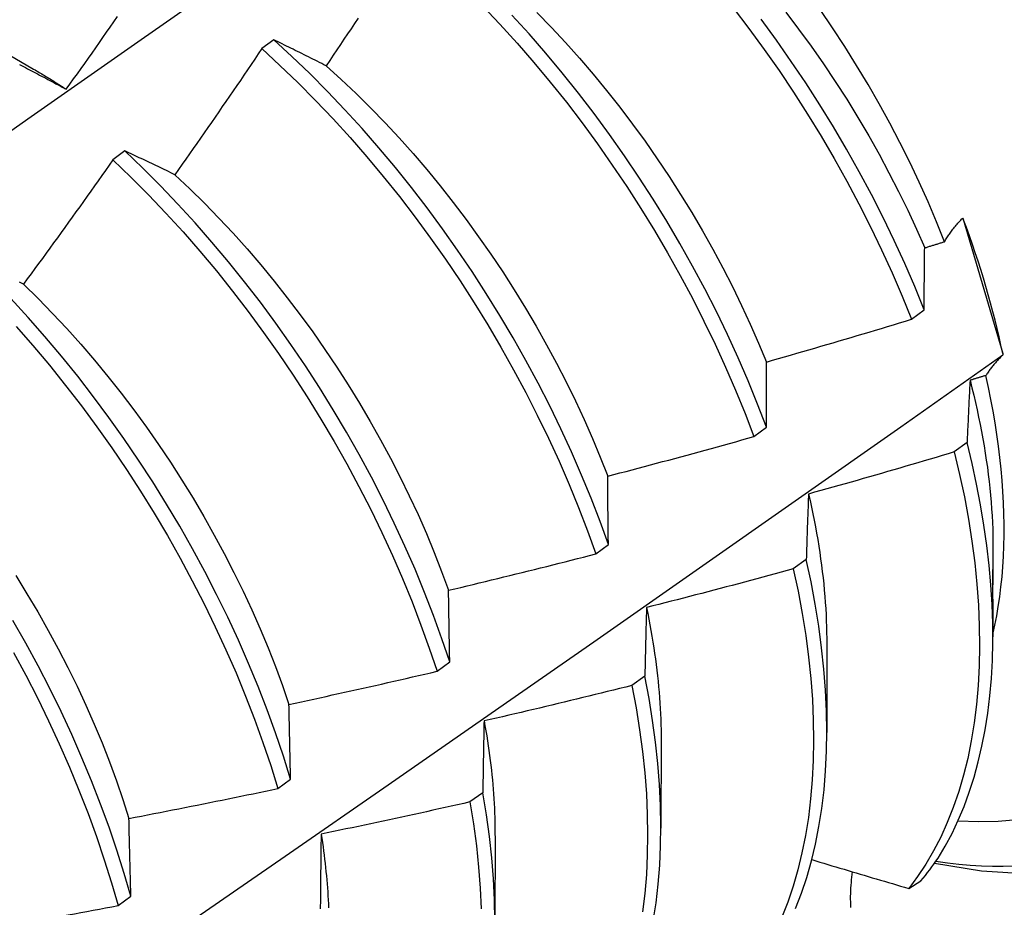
# Model space of a CAD drawing. Header units: inches. Extents: x 17 to 370, y 32 to 183.
# Tile 62 of 80: x 348.838 to 349.045, y 135.163 to 135.349. Entities that reach past the tile are written whole.
import ezdxf

# ---------------------------------------------------------------- set-up
doc = ezdxf.new("R2010")
doc.units = ezdxf.units.IN
doc.header["$MEASUREMENT"] = 0
doc.layers.add('Visible Edges(ANSI)', color=7, linetype='Continuous', lineweight=25)

msp = doc.modelspace()

# ---------------------------------------------------------------- linework, layer by layer
at = {"layer": 'Visible Edges(ANSI)'}
for p, q in [((348.82504, 135.3475), (348.84101, 135.33826)), ((348.89135, 135.34443), (348.88886, 135.34256)), ((348.86014, 135.32111), (348.85764, 135.31924)), ((349.03579, 135.30704), (349.03594, 135.30684)), ((349.03594, 135.30684), (349.0442, 135.27867)), ((349.02509, 135.28584), (349.02773, 135.28781)), ((349.0442, 135.27867), (349.0442, 135.27836)), ((348.99203, 135.26124), (348.99468, 135.2632)), ((349.03674, 135.25998), (349.03404, 135.25802)), ((348.95887, 135.23663), (348.96153, 135.2386)), ((349.04216, 135.23767), (349.04215, 135.23166)), ((349.00301, 135.23548), (349.0003, 135.23352)), ((349.04214, 135.22716), (349.04213, 135.21922)), ((349.00736, 135.21763), (349.00733, 135.19918)), ((348.9256, 135.21204), (348.92826, 135.214)), ((348.96916, 135.21101), (348.96645, 135.20905)), ((348.97256, 135.19759), (348.97253, 135.17914)), ((348.89221, 135.18746), (348.89489, 135.18942)), ((348.9352, 135.18658), (348.93247, 135.18463)), ((348.93776, 135.17755), (348.93774, 135.1591)), ((349.02449, 135.16651), (349.02705, 135.16808)), ((348.85872, 135.1629), (348.8614, 135.16486))]:
    msp.add_line(p, q, dxfattribs=at)
at = {"layer": 'Visible Edges(ANSI)', "flags": 128}
for points in [[(348.81741, 135.3121), (348.84048, 135.32833), (348.86355, 135.3445), (348.88661, 135.36062), (348.90967, 135.37667), (348.93272, 135.39266), (348.95577, 135.40859)], [(348.93514, 135.35153), (348.93879, 135.34768), (348.94237, 135.34374), (348.94589, 135.33969), (348.94933, 135.33555), (348.95271, 135.33133), (348.956, 135.32702), (348.95921, 135.32263), (348.96234, 135.31817), (348.96538, 135.31365), (348.96833, 135.30907), (348.97118, 135.30443), (348.97393, 135.29975), (348.97658, 135.29502), (348.97913, 135.29026), (348.98156, 135.28546), (348.98389, 135.28064), (348.9861, 135.2758), (348.9882, 135.27095), (348.99017, 135.26609), (348.99203, 135.26124)], [(348.84786, 135.33404), (348.84863, 135.33513), (348.8494, 135.33621), (348.85018, 135.3373), (348.85095, 135.33839), (348.85172, 135.33947), (348.85249, 135.34056), (348.85325, 135.34165), (348.85402, 135.34274), (348.85479, 135.34383), (348.85555, 135.34492), (348.85632, 135.34601), (348.85708, 135.3471), (348.85785, 135.34819), (348.85861, 135.34929)], [(348.99468, 135.2632), (348.99281, 135.26806), (348.99083, 135.27292), (348.98872, 135.27777), (348.9865, 135.28261), (348.98417, 135.28743), (348.98172, 135.29222), (348.97917, 135.29698), (348.97651, 135.30171), (348.97375, 135.30639), (348.97089, 135.31102), (348.96794, 135.3156), (348.96489, 135.32012), (348.96176, 135.32457), (348.95854, 135.32895), (348.95524, 135.33325), (348.95186, 135.33747), (348.94841, 135.3416), (348.94489, 135.34564), (348.9413, 135.34958)], [(348.94654, 135.35013), (348.94956, 135.34701), (348.95254, 135.34382), (348.95546, 135.34054), (348.95834, 135.33719), (348.96115, 135.33378), (348.9639, 135.33029), (348.96659, 135.32674), (348.96922, 135.32314), (348.97177, 135.31947), (348.97425, 135.31576), (348.97666, 135.312), (348.97899, 135.3082), (348.98124, 135.30436), (348.98342, 135.3005), (348.98551, 135.2966), (348.98752, 135.29268), (348.98944, 135.28874), (348.99127, 135.28479), (348.99301, 135.28083), (348.99465, 135.27687)], [(348.9877, 135.35111), (348.99099, 135.3468), (348.9942, 135.34241), (348.99732, 135.33795), (349.00036, 135.33342), (349.0033, 135.32884), (349.00614, 135.3242), (349.00889, 135.31951), (349.01153, 135.31478), (349.01407, 135.31001), (349.0165, 135.30521), (349.01882, 135.30039), (349.02103, 135.29555), (349.02312, 135.2907), (349.02509, 135.28584)], [(348.99872, 135.35021), (349.00141, 135.34666), (349.00404, 135.34306), (349.0066, 135.3394), (349.00909, 135.33569), (349.0115, 135.33194), (349.01384, 135.32814), (349.0161, 135.32431), (349.01827, 135.32045), (349.02036, 135.31655), (349.02236, 135.31264), (349.02428, 135.3087), (349.0261, 135.30475), (349.02784, 135.30079)], [(349.032, 135.30209), (349.03032, 135.30627), (349.02855, 135.31044), (349.02668, 135.3146), (349.02472, 135.31874), (349.02266, 135.32286), (349.02052, 135.32695), (349.01829, 135.33102), (349.01598, 135.33505), (349.01358, 135.33905), (349.0111, 135.34301), (349.00854, 135.34692), (349.00591, 135.35077)], [(348.90904, 135.34898), (348.9083, 135.34787), (348.90756, 135.34675), (348.90682, 135.34564), (348.90608, 135.34453), (348.90533, 135.34341), (348.90459, 135.3423), (348.90384, 135.34119), (348.9031, 135.34008), (348.90235, 135.33897)], [(349.02773, 135.28781), (349.02575, 135.29267), (349.02365, 135.29752), (349.02143, 135.30236), (349.01911, 135.30718), (349.01667, 135.31197), (349.01412, 135.31674), (349.01147, 135.32147), (349.00872, 135.32615), (349.00586, 135.33079), (349.00292, 135.33537), (348.99988, 135.33989), (348.99675, 135.34434), (348.99353, 135.34873)], [(348.90235, 135.33897), (348.90188, 135.3392), (348.90142, 135.33944), (348.90095, 135.33967), (348.90049, 135.33991), (348.90002, 135.34014), (348.89956, 135.34037), (348.8991, 135.3406), (348.89863, 135.34083), (348.89817, 135.34106), (348.89771, 135.34129), (348.89725, 135.34152), (348.89679, 135.34175), (348.89634, 135.34198), (348.89588, 135.3422), (348.89542, 135.34243), (348.89497, 135.34265), (348.89451, 135.34288), (348.89406, 135.3431), (348.89361, 135.34332), (348.89315, 135.34355), (348.8927, 135.34377), (348.89225, 135.34399), (348.8918, 135.34421), (348.89135, 135.34443)], [(348.96153, 135.2386), (348.95977, 135.24345), (348.9579, 135.24831), (348.95591, 135.25317), (348.95379, 135.25802), (348.95157, 135.26286), (348.94923, 135.26767), (348.94677, 135.27246), (348.94422, 135.27722), (348.94155, 135.28195), (348.93879, 135.28662), (348.93592, 135.29125), (348.93296, 135.29583), (348.92991, 135.30034), (348.92677, 135.30479), (348.92355, 135.30917), (348.92024, 135.31346), (348.91686, 135.31768), (348.9134, 135.3218), (348.90988, 135.32584), (348.90629, 135.32977), (348.90263, 135.3336), (348.89893, 135.33732), (348.89516, 135.34093), (348.89135, 135.34443)], [(348.88886, 135.34256), (348.88811, 135.34146), (348.88736, 135.34035), (348.88661, 135.33924), (348.88586, 135.33813), (348.8851, 135.33703), (348.88435, 135.33592), (348.88359, 135.33482), (348.88284, 135.33371), (348.88208, 135.33261), (348.88133, 135.33151), (348.88057, 135.33041), (348.87981, 135.3293), (348.87905, 135.3282), (348.87829, 135.3271), (348.87753, 135.326), (348.87677, 135.3249), (348.876, 135.32381), (348.87524, 135.32271), (348.87448, 135.32161), (348.87371, 135.32051), (348.87294, 135.31942), (348.87218, 135.31832), (348.87141, 135.31723), (348.87064, 135.31613)], [(348.88886, 135.34256), (348.89266, 135.33906), (348.89642, 135.33545), (348.90013, 135.33171), (348.90378, 135.32788), (348.90736, 135.32393), (348.91088, 135.31989), (348.91433, 135.31576), (348.91771, 135.31154), (348.92101, 135.30724), (348.92423, 135.30285), (348.92736, 135.2984), (348.93041, 135.29388), (348.93336, 135.2893), (348.93621, 135.28467), (348.93897, 135.27999), (348.94163, 135.27526), (348.94418, 135.2705), (348.94662, 135.26571), (348.94895, 135.26089), (348.95117, 135.25605), (348.95328, 135.2512), (348.95526, 135.24634), (348.95713, 135.24148), (348.95887, 135.23663)], [(348.83805, 135.33924), (348.83847, 135.33902), (348.83889, 135.3388), (348.83931, 135.33858), (348.83973, 135.33836), (348.84015, 135.33814), (348.84057, 135.33792), (348.84099, 135.3377), (348.84142, 135.33748), (348.84184, 135.33726), (348.84226, 135.33703), (348.84269, 135.33681), (348.84312, 135.33658), (348.84354, 135.33636), (348.84397, 135.33613), (348.8444, 135.3359), (348.84483, 135.33567), (348.84526, 135.33544), (348.84569, 135.33521), (348.84612, 135.33498), (348.84656, 135.33475), (348.84699, 135.33451), (348.84742, 135.33428), (348.84786, 135.33404)], [(348.90235, 135.33897), (348.9055, 135.33612), (348.90861, 135.33318), (348.91167, 135.33015), (348.91469, 135.32704), (348.91766, 135.32384), (348.92058, 135.32056), (348.92344, 135.3172), (348.92625, 135.31378), (348.929, 135.31029), (348.93169, 135.30673), (348.93431, 135.30312), (348.93687, 135.29946), (348.93936, 135.29575), (348.94177, 135.29199), (348.94411, 135.28819), (348.94638, 135.28436), (348.94856, 135.2805), (348.95066, 135.27661), (348.95267, 135.27269), (348.9546, 135.26876), (348.95644, 135.26481), (348.95818, 135.26086), (348.95983, 135.2569), (348.96138, 135.25294)], [(348.84101, 135.33825), (348.8413, 135.33809), (348.84158, 135.33792), (348.84187, 135.33775), (348.84216, 135.33759), (348.84244, 135.33742), (348.84273, 135.33725), (348.84301, 135.33708), (348.8433, 135.33691), (348.84358, 135.33673), (348.84387, 135.33656), (348.84416, 135.33639), (348.84444, 135.33621), (348.84473, 135.33603), (348.84501, 135.33586), (348.8453, 135.33568), (348.84558, 135.3355), (348.84587, 135.33532), (348.84615, 135.33514), (348.84644, 135.33496), (348.84672, 135.33478), (348.847, 135.3346), (348.84729, 135.33441), (348.84757, 135.33423), (348.84786, 135.33404)], [(348.87064, 135.31613), (348.87019, 135.31635), (348.86975, 135.31656), (348.8693, 135.31678), (348.86886, 135.31699), (348.86841, 135.31721), (348.86797, 135.31742), (348.86753, 135.31763), (348.86709, 135.31784), (348.86665, 135.31805), (348.86621, 135.31826), (348.86577, 135.31847), (348.86533, 135.31867), (348.86489, 135.31888), (348.86446, 135.31909), (348.86402, 135.31929), (348.86359, 135.3195), (348.86315, 135.3197), (348.86272, 135.3199), (348.86229, 135.32011), (348.86186, 135.32031), (348.86143, 135.32051), (348.861, 135.32071), (348.86057, 135.32091), (348.86014, 135.32111)], [(348.92826, 135.214), (348.92663, 135.21885), (348.92487, 135.2237), (348.92299, 135.22856), (348.92099, 135.23342), (348.91887, 135.23827), (348.91663, 135.2431), (348.91428, 135.24792), (348.91183, 135.25271), (348.90926, 135.25747), (348.90659, 135.26219), (348.90382, 135.26686), (348.90095, 135.27149), (348.89799, 135.27606), (348.89493, 135.28057), (348.89178, 135.28501), (348.88856, 135.28938), (348.88525, 135.29368), (348.88186, 135.29789), (348.8784, 135.30201), (348.87487, 135.30603), (348.87127, 135.30996), (348.86762, 135.31379), (348.86391, 135.3175), (348.86014, 135.32111)], [(348.85764, 135.31924), (348.85687, 135.31814), (348.8561, 135.31705), (348.85532, 135.31596), (348.85455, 135.31487), (348.85377, 135.31378), (348.853, 135.31269), (348.85222, 135.31161), (348.85144, 135.31052), (348.85067, 135.30943), (348.84989, 135.30835), (348.84911, 135.30726), (348.84833, 135.30618), (348.84754, 135.30509), (348.84676, 135.30401), (348.84598, 135.30293), (348.84519, 135.30184), (348.84441, 135.30076), (348.84362, 135.29968), (348.84284, 135.2986), (348.84205, 135.29752), (348.84126, 135.29644), (348.84047, 135.29537), (348.83968, 135.29429), (348.83889, 135.29321)], [(348.85764, 135.31924), (348.8614, 135.31562), (348.86511, 135.3119), (348.86876, 135.30807), (348.87235, 135.30413), (348.87588, 135.3001), (348.87933, 135.29597), (348.88271, 135.29175), (348.88602, 135.28745), (348.88924, 135.28308), (348.89238, 135.27863), (348.89543, 135.27411), (348.89839, 135.26954), (348.90125, 135.26491), (348.90401, 135.26023), (348.90667, 135.25551), (348.90923, 135.25075), (348.91168, 135.24595), (348.91402, 135.24114), (348.91625, 135.2363), (348.91836, 135.23145), (348.92035, 135.22659), (348.92222, 135.22173), (348.92397, 135.21688), (348.9256, 135.21204)], [(348.87064, 135.31613), (348.87375, 135.31319), (348.87682, 135.31016), (348.87984, 135.30705), (348.88282, 135.30385), (348.88575, 135.30058), (348.88862, 135.29723), (348.89144, 135.29381), (348.89419, 135.29032), (348.89689, 135.28678), (348.89952, 135.28318), (348.90208, 135.27952), (348.90457, 135.27581), (348.90699, 135.27206), (348.90933, 135.26827), (348.91159, 135.26443), (348.91376, 135.26057), (348.91585, 135.25668), (348.91786, 135.25276), (348.91978, 135.24882), (348.92161, 135.24487), (348.92335, 135.24091), (348.925, 135.23694), (348.92655, 135.23298), (348.92801, 135.22901)], [(349.032, 135.30209), (349.03212, 135.30229), (349.03223, 135.30249), (349.03235, 135.30269), (349.03248, 135.30289), (349.03261, 135.30309), (349.03274, 135.3033), (349.03288, 135.3035), (349.03302, 135.3037), (349.03316, 135.30391), (349.03331, 135.30411), (349.03346, 135.30432), (349.03362, 135.30453), (349.03378, 135.30473), (349.03394, 135.30494), (349.03411, 135.30515), (349.03428, 135.30536), (349.03446, 135.30557), (349.03463, 135.30578), (349.03482, 135.30599), (349.035, 135.3062), (349.03519, 135.30641), (349.03539, 135.30662), (349.03558, 135.30683), (349.03579, 135.30704)], [(349.02784, 135.30079), (349.02801, 135.30085), (349.02819, 135.3009), (349.02836, 135.30096), (349.02853, 135.30101), (349.02871, 135.30106), (349.02888, 135.30112), (349.02905, 135.30117), (349.02923, 135.30122), (349.0294, 135.30128), (349.02957, 135.30133), (349.02975, 135.30138), (349.02992, 135.30144), (349.03009, 135.30149), (349.03027, 135.30155), (349.03044, 135.3016), (349.03061, 135.30165), (349.03079, 135.30171), (349.03096, 135.30176), (349.03113, 135.30182), (349.03131, 135.30187), (349.03148, 135.30192), (349.03166, 135.30198), (349.03183, 135.30203), (349.032, 135.30209)], [(349.02773, 135.28781), (349.02773, 135.28837), (349.02773, 135.28892), (349.02774, 135.28947), (349.02774, 135.29002), (349.02774, 135.29057), (349.02775, 135.29112), (349.02775, 135.29166), (349.02775, 135.29221), (349.02776, 135.29276), (349.02776, 135.2933), (349.02777, 135.29384), (349.02777, 135.29438), (349.02778, 135.29492), (349.02778, 135.29546), (349.02779, 135.296), (349.02779, 135.29654), (349.0278, 135.29707), (349.0278, 135.29761), (349.02781, 135.29814), (349.02781, 135.29868), (349.02782, 135.29921), (349.02783, 135.29974), (349.02783, 135.30027), (349.02784, 135.30079)], [(348.83889, 135.29321), (348.83847, 135.29341), (348.83804, 135.2936)], [(348.83889, 135.29321), (348.84196, 135.29018), (348.84499, 135.28707), (348.84797, 135.28388), (348.85089, 135.28061), (348.85377, 135.27727), (348.85658, 135.27385), (348.85934, 135.27037), (348.86203, 135.26682), (348.86465, 135.26322), (348.8672, 135.25956), (348.86969, 135.25584), (348.8721, 135.25209), (348.87444, 135.24829), (348.8767, 135.24445), (348.87888, 135.24058), (348.88098, 135.23669), (348.88299, 135.23277), (348.88492, 135.22884), (348.88676, 135.22489), (348.88851, 135.22093), (348.89016, 135.21697), (348.89172, 135.213), (348.89318, 135.20905), (348.89455, 135.2051)], [(348.89489, 135.18942), (348.89337, 135.19425), (348.89173, 135.1991), (348.88996, 135.20395), (348.88807, 135.20881), (348.88606, 135.21367), (348.88394, 135.21852), (348.8817, 135.22335), (348.87934, 135.22816), (348.87688, 135.23295), (348.87431, 135.23771), (348.87163, 135.24242), (348.86885, 135.2471), (348.86598, 135.25172), (348.86301, 135.25629), (348.85995, 135.2608), (348.8568, 135.26523), (348.85356, 135.2696), (348.85025, 135.27389), (348.84686, 135.27809), (348.84339, 135.28221), (348.83986, 135.28623), (348.83626, 135.29015)], [(348.99465, 135.27687), (348.99593, 135.27723), (348.9972, 135.27759), (348.99847, 135.27795), (348.99974, 135.27832), (349.00101, 135.27869), (349.00228, 135.27905), (349.00355, 135.27942), (349.00482, 135.27979), (349.00609, 135.28016), (349.00736, 135.28053), (349.00863, 135.2809), (349.0099, 135.28128), (349.01116, 135.28165), (349.01243, 135.28203), (349.0137, 135.2824), (349.01497, 135.28278), (349.01623, 135.28316), (349.0175, 135.28354), (349.01876, 135.28392), (349.02003, 135.2843), (349.02129, 135.28469), (349.02256, 135.28507), (349.02382, 135.28546), (349.02509, 135.28584)], [(348.83734, 135.28433), (348.84087, 135.2803), (348.84433, 135.27618), (348.84772, 135.27197), (348.85103, 135.26767), (348.85425, 135.2633), (348.8574, 135.25886), (348.86045, 135.25434), (348.86342, 135.24977), (348.86628, 135.24515), (348.86905, 135.24047), (348.87172, 135.23575), (348.87428, 135.23099), (348.87674, 135.2262), (348.87909, 135.22138), (348.88132, 135.21655), (348.88344, 135.2117), (348.88544, 135.20684), (348.88732, 135.20198), (348.88907, 135.19713), (348.89071, 135.19229), (348.89221, 135.18746)], [(348.82864, 135.12849), (348.85038, 135.1434), (348.87207, 135.15833), (348.89373, 135.17328), (348.91534, 135.18825), (348.93692, 135.20323), (348.95845, 135.21823), (348.97995, 135.23324), (349.00141, 135.24827), (349.02282, 135.26331), (349.0442, 135.27836)], [(349.0442, 135.27836), (349.04402, 135.27817), (349.04384, 135.27799), (349.04367, 135.27781), (349.0435, 135.27762), (349.04333, 135.27744), (349.04316, 135.27726), (349.043, 135.27708), (349.04284, 135.27689), (349.04268, 135.27671), (349.04253, 135.27653), (349.04237, 135.27635), (349.04222, 135.27617), (349.04208, 135.27599), (349.04193, 135.27581), (349.04179, 135.27563), (349.04166, 135.27545), (349.04152, 135.27527), (349.04139, 135.27509), (349.04126, 135.27492), (349.04114, 135.27474), (349.04101, 135.27456), (349.04089, 135.27439), (349.04078, 135.27421), (349.04066, 135.27403)], [(348.99468, 135.2632), (348.99468, 135.26379), (348.99468, 135.26437), (348.99467, 135.26495), (348.99467, 135.26552), (348.99467, 135.2661), (348.99467, 135.26668), (348.99466, 135.26725), (348.99466, 135.26783), (348.99466, 135.2684), (348.99466, 135.26897), (348.99466, 135.26954), (348.99466, 135.27011), (348.99466, 135.27068), (348.99466, 135.27125), (348.99465, 135.27182), (348.99465, 135.27238), (348.99465, 135.27295), (348.99465, 135.27351), (348.99465, 135.27407), (348.99465, 135.27463), (348.99465, 135.27519), (348.99465, 135.27575), (348.99465, 135.27631), (348.99465, 135.27687)], [(349.03735, 135.27303), (349.03733, 135.2725), (349.0373, 135.27197), (349.03727, 135.27143), (349.03724, 135.2709), (349.03721, 135.27036), (349.03719, 135.26982), (349.03716, 135.26929), (349.03713, 135.26875), (349.03711, 135.26821), (349.03708, 135.26767), (349.03705, 135.26712), (349.03703, 135.26658), (349.037, 135.26604), (349.03698, 135.26549), (349.03695, 135.26494), (349.03693, 135.2644), (349.0369, 135.26385), (349.03688, 135.2633), (349.03685, 135.26275), (349.03683, 135.2622), (349.03681, 135.26164), (349.03678, 135.26109), (349.03676, 135.26053), (349.03674, 135.25998)], [(349.04066, 135.27403), (349.04052, 135.27399), (349.04039, 135.27395), (349.04025, 135.27391), (349.04011, 135.27387), (349.03997, 135.27382), (349.03984, 135.27378), (349.0397, 135.27374), (349.03956, 135.2737), (349.03942, 135.27366), (349.03928, 135.27361), (349.03915, 135.27357), (349.03901, 135.27353), (349.03887, 135.27349), (349.03873, 135.27345), (349.0386, 135.27341), (349.03846, 135.27336), (349.03832, 135.27332), (349.03818, 135.27328), (349.03804, 135.27324), (349.03791, 135.2732), (349.03777, 135.27315), (349.03763, 135.27311), (349.03749, 135.27307), (349.03735, 135.27303)], [(349.03735, 135.27303), (349.03775, 135.27148), (349.03812, 135.26993), (349.03848, 135.26839), (349.03883, 135.26686), (349.03915, 135.26533), (349.03946, 135.2638), (349.03976, 135.26228), (349.04003, 135.26077), (349.04029, 135.25927), (349.04054, 135.25777), (349.04076, 135.25628), (349.04098, 135.25479), (349.04117, 135.25332), (349.04134, 135.25185), (349.0415, 135.25039), (349.04165, 135.24894), (349.04177, 135.2475), (349.04188, 135.24607), (349.04197, 135.24464), (349.04204, 135.24323), (349.0421, 135.24183), (349.04214, 135.24043), (349.04216, 135.23905), (349.04216, 135.23768)], [(349.04213, 135.21974), (349.04256, 135.22167), (349.04294, 135.22363), (349.04328, 135.22563), (349.04358, 135.22767), (349.04384, 135.22973), (349.04406, 135.23183), (349.04423, 135.23396), (349.04436, 135.23612), (349.04445, 135.23832), (349.04449, 135.24054), (349.0445, 135.24279), (349.04446, 135.24507), (349.04437, 135.24737), (349.04425, 135.2497), (349.04408, 135.25206), (349.04387, 135.25443), (349.04362, 135.25682), (349.04332, 135.25923), (349.04298, 135.26166), (349.0426, 135.2641), (349.04218, 135.26657), (349.04171, 135.26904), (349.04121, 135.27153), (349.04066, 135.27403)], [(348.96138, 135.25294), (348.96266, 135.25327), (348.96394, 135.25361), (348.96522, 135.25394), (348.9665, 135.25428), (348.96778, 135.25462), (348.96906, 135.25495), (348.97034, 135.25529), (348.97162, 135.25563), (348.9729, 135.25598), (348.97417, 135.25632), (348.97545, 135.25666), (348.97673, 135.25701), (348.97801, 135.25736), (348.97928, 135.2577), (348.98056, 135.25805), (348.98184, 135.2584), (348.98311, 135.25875), (348.98439, 135.2591), (348.98566, 135.25946), (348.98694, 135.25981), (348.98821, 135.26016), (348.98949, 135.26052), (348.99076, 135.26088), (348.99203, 135.26124)], [(349.03064, 135.17285), (349.03216, 135.17538), (349.03358, 135.17804), (349.03489, 135.18081), (349.0361, 135.1837), (349.0372, 135.1867), (349.0382, 135.18981), (349.03908, 135.19303), (349.03985, 135.19634), (349.04052, 135.19975), (349.04107, 135.20326), (349.0415, 135.20686), (349.04182, 135.21054), (349.04203, 135.21431), (349.04213, 135.21815), (349.0421, 135.22207), (349.04197, 135.22606), (349.04171, 135.23012), (349.04135, 135.23424), (349.04086, 135.23841), (349.04027, 135.24264), (349.03955, 135.24691), (349.03873, 135.25123), (349.03779, 135.25559), (349.03674, 135.25998)], [(349.03404, 135.25802), (349.03278, 135.25764), (349.03151, 135.25726), (349.03024, 135.25688), (349.02897, 135.2565), (349.0277, 135.25612), (349.02643, 135.25575), (349.02515, 135.25538), (349.02388, 135.255), (349.02261, 135.25463), (349.02134, 135.25426), (349.02007, 135.25389), (349.01879, 135.25352), (349.01752, 135.25316), (349.01625, 135.25279), (349.01497, 135.25243), (349.0137, 135.25206), (349.01242, 135.2517), (349.01115, 135.25134), (349.00987, 135.25098), (349.0086, 135.25062), (349.00732, 135.25026), (349.00604, 135.2499), (349.00477, 135.24955), (349.00349, 135.24919)], [(349.03404, 135.25802), (349.03517, 135.25328), (349.03616, 135.24858), (349.03701, 135.24392), (349.03774, 135.23932), (349.03833, 135.23478), (349.03878, 135.2303), (349.03911, 135.22589), (349.03929, 135.22156), (349.03935, 135.21731), (349.03927, 135.21314), (349.03905, 135.20906), (349.0387, 135.20508), (349.03822, 135.2012), (349.0376, 135.19743), (349.03686, 135.19377), (349.03598, 135.19022), (349.03498, 135.1868), (349.03385, 135.18349), (349.03259, 135.18032), (349.03121, 135.17728), (349.02971, 135.17437), (349.02808, 135.17161), (349.02634, 135.16899), (349.02449, 135.16651)], [(349.02991, 135.1718), (349.03975, 135.17022), (349.04973, 135.16956), (349.05979, 135.16991), (349.06982, 135.17133), (349.0797, 135.17389), (349.08927, 135.17764), (349.09834, 135.18252), (349.10676, 135.18844), (349.11436, 135.1953), (349.12107, 135.20294), (349.12688, 135.21121), (349.13175, 135.21997), (349.13573, 135.22911), (349.13888, 135.23855), (349.14124, 135.24824), (349.14286, 135.25811)], [(348.96153, 135.2386), (348.96152, 135.23921), (348.96151, 135.23982), (348.9615, 135.24043), (348.9615, 135.24103), (348.96149, 135.24164), (348.96148, 135.24224), (348.96148, 135.24285), (348.96147, 135.24345), (348.96146, 135.24405), (348.96146, 135.24465), (348.96145, 135.24525), (348.96144, 135.24585), (348.96144, 135.24644), (348.96143, 135.24704), (348.96143, 135.24763), (348.96142, 135.24823), (348.96141, 135.24882), (348.96141, 135.24941), (348.9614, 135.25), (348.9614, 135.25059), (348.96139, 135.25118), (348.96139, 135.25177), (348.96138, 135.25235), (348.96138, 135.25294)], [(349.00349, 135.24919), (349.00347, 135.24864), (349.00344, 135.24807), (349.00342, 135.24751), (349.0034, 135.24695), (349.00338, 135.24639), (349.00336, 135.24582), (349.00333, 135.24526), (349.00331, 135.24469), (349.00329, 135.24412), (349.00327, 135.24355), (349.00325, 135.24298), (349.00323, 135.24241), (349.00321, 135.24184), (349.00319, 135.24127), (349.00317, 135.24069), (349.00315, 135.24012), (349.00313, 135.23954), (349.00311, 135.23896), (349.0031, 135.23838), (349.00308, 135.2378), (349.00306, 135.23722), (349.00304, 135.23664), (349.00303, 135.23606), (349.00301, 135.23548)], [(349.00349, 135.24919), (349.0038, 135.24781), (349.00411, 135.24644), (349.00439, 135.24507), (349.00467, 135.2437), (349.00493, 135.24234), (349.00518, 135.24098), (349.00541, 135.23963), (349.00563, 135.23829), (349.00584, 135.23695), (349.00603, 135.23561), (349.00621, 135.23429), (349.00638, 135.23296), (349.00653, 135.23165), (349.00667, 135.23034), (349.00679, 135.22904), (349.00691, 135.22774), (349.007, 135.22646), (349.00709, 135.22518), (349.00716, 135.2239), (349.00722, 135.22264), (349.00726, 135.22138), (349.00729, 135.22013), (349.00731, 135.21889), (349.00732, 135.21766)], [(348.92801, 135.22901), (348.9293, 135.22932), (348.93059, 135.22962), (348.93188, 135.22993), (348.93317, 135.23024), (348.93445, 135.23055), (348.93574, 135.23086), (348.93703, 135.23117), (348.93832, 135.23148), (348.9396, 135.2318), (348.94089, 135.23211), (348.94218, 135.23243), (348.94346, 135.23274), (348.94475, 135.23306), (348.94603, 135.23338), (348.94732, 135.2337), (348.9486, 135.23402), (348.94989, 135.23435), (348.95117, 135.23467), (348.95246, 135.23499), (348.95374, 135.23532), (348.95502, 135.23565), (348.95631, 135.23597), (348.95759, 135.2363), (348.95887, 135.23663)], [(349.00075, 135.1623), (349.00199, 135.1655), (349.00311, 135.16881), (349.00409, 135.17226), (349.00495, 135.17582), (349.00568, 135.1795), (349.00628, 135.18328), (349.00674, 135.18718), (349.00707, 135.19117), (349.00727, 135.19526), (349.00733, 135.19944), (349.00726, 135.2037), (349.00706, 135.20805), (349.00672, 135.21246), (349.00624, 135.21695), (349.00563, 135.2215), (349.00489, 135.22611), (349.00402, 135.23077), (349.00301, 135.23548)], [(348.83727, 135.2321), (348.83961, 135.2283), (348.84188, 135.22447), (348.84407, 135.22061), (348.84617, 135.21672), (348.84819, 135.21281), (348.85012, 135.20888), (348.85195, 135.20493), (348.8537, 135.20097), (348.85535, 135.19701), (348.8569, 135.19305), (348.85836, 135.18909), (348.85973, 135.18513), (348.86099, 135.18119)], [(349.0003, 135.23352), (348.99903, 135.23317), (348.99775, 135.23281), (348.99647, 135.23247), (348.99519, 135.23212), (348.99391, 135.23177), (348.99263, 135.23142), (348.99135, 135.23108), (348.99007, 135.23074), (348.98878, 135.23039), (348.9875, 135.23005), (348.98622, 135.22971), (348.98494, 135.22937), (348.98365, 135.22903), (348.98237, 135.2287), (348.98109, 135.22836), (348.9798, 135.22803), (348.97852, 135.22769), (348.97724, 135.22736), (348.97595, 135.22703), (348.97467, 135.2267), (348.97338, 135.22637), (348.9721, 135.22604), (348.97081, 135.22572), (348.96952, 135.22539)], [(349.0003, 135.23352), (349.0013, 135.22881), (349.00217, 135.22416), (349.0029, 135.21955), (349.0035, 135.21501), (349.00396, 135.21053), (349.00429, 135.20611), (349.00449, 135.20178), (349.00455, 135.19752), (349.00448, 135.19334), (349.00427, 135.18926), (349.00393, 135.18528), (349.00345, 135.18139), (349.00285, 135.17761), (349.00211, 135.17394), (349.00124, 135.17039), (349.00024, 135.16696), (348.99912, 135.16365), (348.99787, 135.16047)], [(349.04214, 135.22716), (349.04214, 135.22769), (349.04214, 135.22824), (349.04214, 135.22879), (349.04213, 135.22935), (349.04213, 135.2299), (349.04212, 135.23044), (349.04212, 135.231), (349.04211, 135.23154), (349.0421, 135.23207), (349.0421, 135.23255), (349.0421, 135.23295), (349.0421, 135.23322), (349.0421, 135.23335), (349.04211, 135.23338), (349.04212, 135.23331), (349.04212, 135.23319), (349.04213, 135.23299), (349.04214, 135.23274), (349.04214, 135.23243), (349.04215, 135.23207), (349.04215, 135.23166), (349.04214, 135.2312), (349.04214, 135.2307), (349.04213, 135.23014)], [(348.92826, 135.214), (348.92825, 135.21464), (348.92824, 135.21528), (348.92823, 135.21591), (348.92822, 135.21655), (348.92821, 135.21718), (348.9282, 135.21781), (348.92818, 135.21845), (348.92817, 135.21908), (348.92816, 135.2197), (348.92815, 135.22033), (348.92814, 135.22096), (348.92813, 135.22159), (348.92812, 135.22221), (348.92811, 135.22283), (348.9281, 135.22346), (348.92809, 135.22408), (348.92808, 135.2247), (348.92807, 135.22532), (348.92806, 135.22594), (348.92805, 135.22655), (348.92804, 135.22717), (348.92803, 135.22779), (348.92802, 135.2284), (348.92801, 135.22901)], [(348.96952, 135.22539), (348.96951, 135.2248), (348.96949, 135.22421), (348.96947, 135.22363), (348.96945, 135.22304), (348.96944, 135.22244), (348.96942, 135.22185), (348.9694, 135.22126), (348.96939, 135.22066), (348.96937, 135.22007), (348.96936, 135.21947), (348.96934, 135.21887), (348.96933, 135.21828), (348.96931, 135.21768), (348.9693, 135.21707), (348.96928, 135.21647), (348.96927, 135.21587), (348.96925, 135.21527), (348.96924, 135.21466), (348.96923, 135.21405), (348.96921, 135.21345), (348.9692, 135.21284), (348.96919, 135.21223), (348.96917, 135.21162), (348.96916, 135.21101)], [(348.96952, 135.22539), (348.96977, 135.22418), (348.97001, 135.22297), (348.97024, 135.22176), (348.97045, 135.22056), (348.97066, 135.21936), (348.97086, 135.21817), (348.97104, 135.21698), (348.97122, 135.21579), (348.97138, 135.21461), (348.97154, 135.21344), (348.97168, 135.21227), (348.97181, 135.2111), (348.97194, 135.20995), (348.97205, 135.20879), (348.97215, 135.20764), (348.97224, 135.2065), (348.97232, 135.20536), (348.97239, 135.20423), (348.97245, 135.20311), (348.97249, 135.20199), (348.97253, 135.20088), (348.97256, 135.19977), (348.97257, 135.19867), (348.97258, 135.19758)], [(348.8614, 135.16486), (348.86, 135.16967), (348.85848, 135.1745), (348.85683, 135.17935), (348.85505, 135.1842), (348.85316, 135.18906), (348.85114, 135.19392), (348.84901, 135.19876), (348.84676, 135.2036), (348.8444, 135.20841), (348.84193, 135.2132), (348.83935, 135.21795), (348.83667, 135.22266)], [(348.83677, 135.21599), (348.83934, 135.21123), (348.8418, 135.20644), (348.84415, 135.20163), (348.84639, 135.1968), (348.84852, 135.19195), (348.85052, 135.18709), (348.85241, 135.18223), (348.85417, 135.17738), (348.85581, 135.17253), (348.85733, 135.16771), (348.85872, 135.1629)], [(348.89455, 135.2051), (348.89584, 135.20537), (348.89714, 135.20565), (348.89844, 135.20593), (348.89973, 135.20621), (348.90103, 135.20649), (348.90233, 135.20677), (348.90362, 135.20706), (348.90492, 135.20734), (348.90621, 135.20763), (348.90751, 135.20791), (348.9088, 135.2082), (348.91009, 135.20849), (348.91139, 135.20878), (348.91268, 135.20907), (348.91397, 135.20936), (348.91527, 135.20966), (348.91656, 135.20995), (348.91785, 135.21024), (348.91914, 135.21054), (348.92043, 135.21084), (348.92173, 135.21114), (348.92302, 135.21144), (348.92431, 135.21174), (348.9256, 135.21204)], [(348.97092, 135.15968), (348.97151, 135.16347), (348.97197, 135.16737), (348.97229, 135.17137), (348.97248, 135.17546), (348.97253, 135.17965), (348.97246, 135.18392), (348.97224, 135.18827), (348.97189, 135.19269), (348.97141, 135.19718), (348.97079, 135.20174), (348.97004, 135.20635), (348.96916, 135.21101)], [(348.96645, 135.20905), (348.96516, 135.20873), (348.96387, 135.20841), (348.96258, 135.20809), (348.9613, 135.20777), (348.96001, 135.20745), (348.95872, 135.20713), (348.95743, 135.20682), (348.95614, 135.2065), (348.95485, 135.20619), (348.95356, 135.20588), (348.95227, 135.20557), (348.95097, 135.20526), (348.94968, 135.20495), (348.94839, 135.20464), (348.9471, 135.20433), (348.94581, 135.20403), (348.94451, 135.20372), (348.94322, 135.20342), (348.94193, 135.20311), (348.94063, 135.20281), (348.93934, 135.20251), (348.93805, 135.20221), (348.93675, 135.20192), (348.93546, 135.20162)], [(348.96645, 135.20905), (348.96732, 135.20439), (348.96806, 135.19979), (348.96867, 135.19524), (348.96914, 135.19075), (348.96948, 135.18633), (348.96968, 135.18199), (348.96975, 135.17773), (348.96968, 135.17355), (348.96949, 135.16946), (348.96915, 135.16547), (348.96868, 135.16158)], [(348.89489, 135.18942), (348.89487, 135.19009), (348.89486, 135.19075), (348.89484, 135.19142), (348.89483, 135.19208), (348.89481, 135.19274), (348.8948, 135.1934), (348.89479, 135.19406), (348.89477, 135.19472), (348.89476, 135.19537), (348.89474, 135.19603), (348.89473, 135.19668), (348.89471, 135.19734), (348.8947, 135.19799), (348.89469, 135.19864), (348.89467, 135.19929), (348.89466, 135.19994), (348.89464, 135.20059), (348.89463, 135.20124), (348.89462, 135.20188), (348.8946, 135.20253), (348.89459, 135.20317), (348.89458, 135.20381), (348.89456, 135.20446), (348.89455, 135.2051)], [(348.93546, 135.20162), (348.93544, 135.20101), (348.93543, 135.20039), (348.93542, 135.19977), (348.93541, 135.19916), (348.93539, 135.19854), (348.93538, 135.19792), (348.93537, 135.1973), (348.93536, 135.19667), (348.93535, 135.19605), (348.93534, 135.19543), (348.93532, 135.1948), (348.93531, 135.19418), (348.9353, 135.19355), (348.93529, 135.19292), (348.93528, 135.19229), (348.93527, 135.19166), (348.93526, 135.19103), (348.93525, 135.1904), (348.93524, 135.18976), (348.93523, 135.18913), (348.93522, 135.18849), (348.93521, 135.18786), (348.93521, 135.18722), (348.9352, 135.18658)], [(348.93546, 135.20162), (348.93565, 135.20057), (348.93583, 135.19953), (348.936, 135.19849), (348.93617, 135.19745), (348.93632, 135.19642), (348.93647, 135.19539), (348.93661, 135.19436), (348.93674, 135.19334), (348.93687, 135.19233), (348.93698, 135.19131), (348.93709, 135.1903), (348.93719, 135.1893), (348.93728, 135.18829), (348.93736, 135.1873), (348.93744, 135.18631), (348.9375, 135.18532), (348.93756, 135.18433), (348.93761, 135.18336), (348.93765, 135.18238), (348.93768, 135.18141), (348.93771, 135.18045), (348.93773, 135.17949), (348.93773, 135.17854), (348.93773, 135.17759)], [(348.86099, 135.18119), (348.86229, 135.18144), (348.8636, 135.18169), (348.8649, 135.18194), (348.86621, 135.18219), (348.86751, 135.18245), (348.86881, 135.1827), (348.87011, 135.18296), (348.87142, 135.18321), (348.87272, 135.18347), (348.87402, 135.18373), (348.87532, 135.18399), (348.87662, 135.18425), (348.87792, 135.18451), (348.87922, 135.18477), (348.88052, 135.18504), (348.88182, 135.1853), (348.88312, 135.18557), (348.88442, 135.18583), (348.88572, 135.1861), (348.88702, 135.18637), (348.88832, 135.18664), (348.88962, 135.18691), (348.89092, 135.18719), (348.89221, 135.18746)], [(348.93773, 135.15986), (348.93765, 135.16414), (348.93743, 135.16849), (348.93707, 135.17292), (348.93658, 135.17741), (348.93595, 135.18197), (348.9352, 135.18658)], [(348.93247, 135.18463), (348.93118, 135.18434), (348.92988, 135.18404), (348.92859, 135.18375), (348.92729, 135.18346), (348.92599, 135.18317), (348.92469, 135.18288), (348.9234, 135.1826), (348.9221, 135.18231), (348.9208, 135.18203), (348.9195, 135.18174), (348.9182, 135.18146), (348.9169, 135.18118), (348.9156, 135.1809), (348.9143, 135.18062), (348.913, 135.18034), (348.9117, 135.18006), (348.9104, 135.17979), (348.9091, 135.17951), (348.9078, 135.17924), (348.9065, 135.17897), (348.9052, 135.1787), (348.9039, 135.17843), (348.90259, 135.17816), (348.90129, 135.17789)], [(348.93247, 135.18463), (348.93322, 135.18002), (348.93384, 135.17547), (348.93432, 135.17098), (348.93466, 135.16655), (348.93487, 135.16221)], [(348.8614, 135.16486), (348.86138, 135.16556), (348.86137, 135.16625), (348.86135, 135.16694), (348.86133, 135.16763), (348.86131, 135.16831), (348.8613, 135.169), (348.86128, 135.16969), (348.86126, 135.17037), (348.86125, 135.17106), (348.86123, 135.17174), (348.86121, 135.17242), (348.86119, 135.1731), (348.86118, 135.17378), (348.86116, 135.17446), (348.86114, 135.17514), (348.86113, 135.17582), (348.86111, 135.17649), (348.86109, 135.17717), (348.86107, 135.17784), (348.86106, 135.17851), (348.86104, 135.17919), (348.86102, 135.17986), (348.86101, 135.18052), (348.86099, 135.18119)], [(348.90129, 135.17789), (348.90128, 135.17725), (348.90127, 135.1766), (348.90126, 135.17596), (348.90126, 135.17532), (348.90125, 135.17467), (348.90124, 135.17402), (348.90123, 135.17337), (348.90122, 135.17273), (348.90121, 135.17208), (348.90121, 135.17142), (348.9012, 135.17077), (348.90119, 135.17012), (348.90118, 135.16947), (348.90118, 135.16881), (348.90117, 135.16815), (348.90116, 135.1675), (348.90116, 135.16684), (348.90115, 135.16618), (348.90114, 135.16552), (348.90114, 135.16486), (348.90113, 135.16419), (348.90113, 135.16353), (348.90112, 135.16287), (348.90111, 135.1622)], [(348.90129, 135.17789), (348.90143, 135.17701), (348.90156, 135.17613), (348.90169, 135.17525), (348.9018, 135.17437), (348.90192, 135.1735), (348.90203, 135.17263), (348.90213, 135.17176), (348.90222, 135.1709), (348.90231, 135.17004), (348.9024, 135.16918), (348.90248, 135.16833), (348.90255, 135.16748), (348.90261, 135.16663), (348.90268, 135.16578), (348.90273, 135.16494), (348.90278, 135.1641), (348.90282, 135.16326), (348.90286, 135.16243)], [(349.00417, 135.17254), (349.00501, 135.17229), (349.00586, 135.17203), (349.0067, 135.17178), (349.00755, 135.17153), (349.00839, 135.17127), (349.00924, 135.17102), (349.01008, 135.17077), (349.01093, 135.17052), (349.01177, 135.17027), (349.01262, 135.17001), (349.01346, 135.16976), (349.01431, 135.16951), (349.01516, 135.16926), (349.01601, 135.16901), (349.01685, 135.16876), (349.0177, 135.16851), (349.01855, 135.16826), (349.0194, 135.16801), (349.02024, 135.16776), (349.02109, 135.16751), (349.02194, 135.16726), (349.02279, 135.16701), (349.02364, 135.16676), (349.02449, 135.16651)], [(349.01266, 135.17), (349.01258, 135.16944), (349.01251, 135.16887), (349.01245, 135.1683), (349.0124, 135.16773), (349.01235, 135.16716), (349.01231, 135.16658), (349.01229, 135.16601), (349.01227, 135.16543), (349.01225, 135.16485), (349.01225, 135.16427), (349.01226, 135.16369), (349.01227, 135.1631), (349.01229, 135.16252)], [(348.83781, 135.1591), (348.83912, 135.15933), (348.84043, 135.15956), (348.84174, 135.15979), (348.84304, 135.16003), (348.84435, 135.16026), (348.84566, 135.16049), (348.84697, 135.16073), (348.84827, 135.16097), (348.84958, 135.16121), (348.85089, 135.16144), (348.85219, 135.16168), (348.8535, 135.16192), (348.8548, 135.16217), (348.85611, 135.16241), (348.85741, 135.16265), (348.85872, 135.1629)]]:
    msp.add_lwpolyline(points, dxfattribs=at)
at = {"layer": 'Visible Edges(ANSI)'}
for centre, major_axis, start_param, end_param in [((348.99055, 135.32255), (0.08271, -0.14363), 5.844764, 9.936668), ((349.02674, 135.34339), (-0.08271, 0.14363), 3.792594, 5.632184), ((348.99055, 135.32255), (0.07761, -0.13476), 5.914128, 9.883691), ((348.95431, 135.30168), (0.06583, -0.11431), 1.057275, 1.292315), ((348.93487, 135.29049), (0.07761, -0.13476), 0.210557, 0.273469)]:
    msp.add_ellipse(centre, major_axis=major_axis, ratio=0.578093, start_param=start_param, end_param=end_param, dxfattribs=at)

doc.saveas('drawing.dxf')
